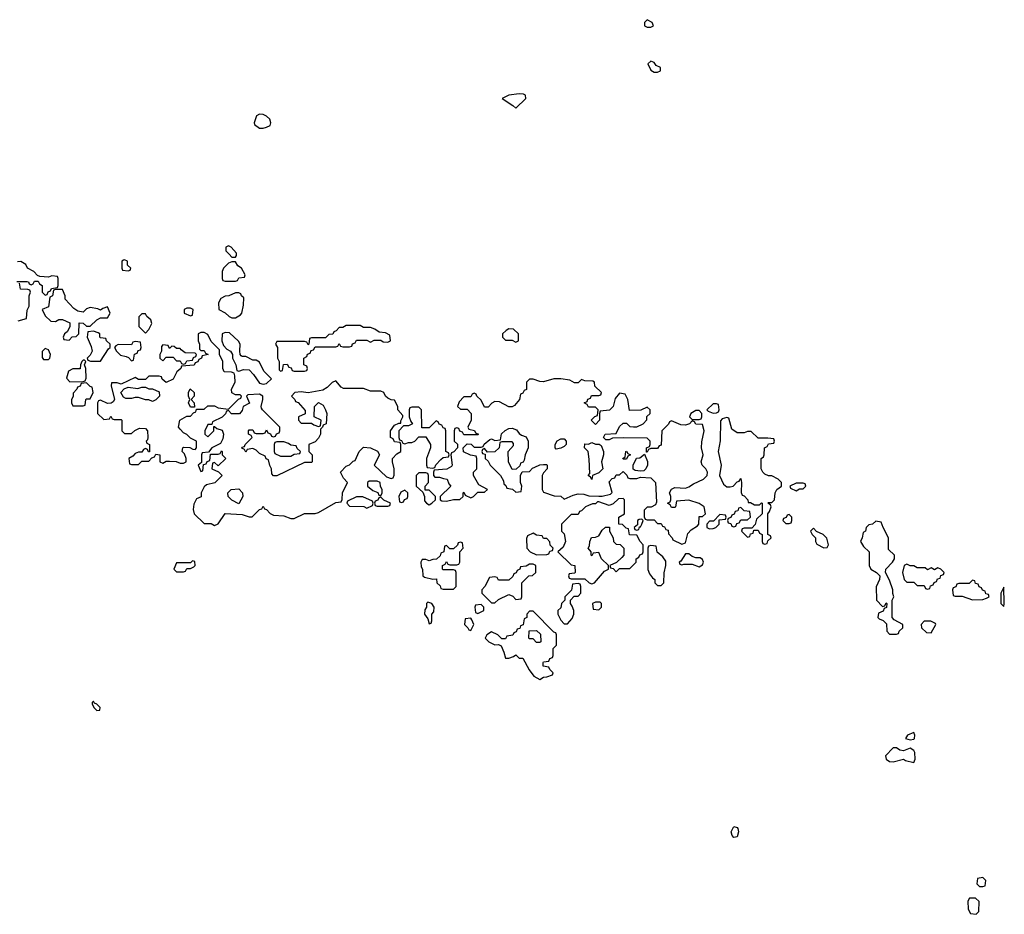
# Model space of a CAD drawing. Header units: inches. Extents: x 2668334 to 2765628, y 828034 to 955234.
# Tile 124 of 218: x 2725303 to 2730993, y 841454 to 846626. Entities that reach past the tile are written whole.
import ezdxf

# ---------------------------------------------------------------- set-up
doc = ezdxf.new("R2010")
doc.units = ezdxf.units.IN
doc.header["$MEASUREMENT"] = 0
doc.layers.add('C7824', color=7, linetype='Continuous')
doc.layers.add('C7834', color=7, linetype='Continuous')

msp = doc.modelspace()

# ---------------------------------------------------------------- linework, layer by layer
at = {"layer": 'C7824', "color": 4}
for points, elevation in [([(2728930, 846626), (2728914, 846610), (2728914, 846590), (2728930, 846582), (2728950, 846582), (2728966, 846590), (2728958, 846610)], 16), ([(2728950, 846386), (2728934, 846370), (2728950, 846334), (2728970, 846322), (2728990, 846322), (2729006, 846330), (2729006, 846350), (2728982, 846362), (2728970, 846378)], 16), ([(2728190, 846197.2), (2728130, 846188.7), (2728092, 846170), (2728154, 846130), (2728170, 846114), (2728228, 846170), (2728226, 846190), (2728215.3, 846195.3)], 16), ([(2726690, 846079), (2726672, 846070), (2726658, 846030), (2726661, 846021), (2726690, 845998), (2726710, 845998), (2726730, 846004.7), (2726750, 846014), (2726755.3, 846030), (2726748.7, 846050), (2726730, 846068.7), (2726710, 846077.2)], 16), ([(2726510, 845318), (2726494, 845310), (2726494, 845290), (2726514, 845270), (2726530, 845254), (2726550, 845254), (2726556.4, 845263.6), (2726556.4, 845276.4), (2726526, 845310)], 16), ([(2725910, 845238), (2725903.6, 845236.4), (2725894, 845230), (2725894, 845190), (2725898, 845178), (2725930, 845174), (2725942, 845178), (2725946, 845190), (2725927.3, 845207.3), (2725926, 845230)], 16), ([(2726550, 845226), (2726530, 845226), (2726510, 845218), (2726482, 845190), (2726474, 845170), (2726474, 845130), (2726478, 845118), (2726490, 845114), (2726550, 845114), (2726562, 845118), (2726570, 845134), (2726602, 845138), (2726606, 845150), (2726586, 845190), (2726563.1, 845203.1)], 16), ([(2725550, 845066), (2725510, 845066), (2725498, 845062), (2725494, 845030), (2725478, 845022), (2725470, 844966), (2725434, 844950), (2725450, 844914), (2725483.6, 844883.6), (2725510, 844882), (2725530, 844892), (2725550, 844892), (2725592.7, 844872.7), (2725594, 844850), (2725578, 844822), (2725562, 844810), (2725554, 844790), (2725558, 844778), (2725590, 844774), (2725607.3, 844792.7), (2725630, 844794), (2725646, 844810), (2725647.3, 844872.7), (2725670, 844872), (2725690, 844854), (2725710, 844854), (2725748.9, 844891.1), (2725770, 844902), (2725810, 844902), (2725826, 844930), (2725810, 844966), (2725783.6, 844956.4), (2725770, 844946), (2725755.3, 844955.3), (2725710, 844962), (2725690, 844955.3), (2725670, 844935.3), (2725640.4, 844940.4), (2725616.4, 844956.4), (2725566, 845010), (2725566, 845030)], 16), ([(2726570, 845046), (2726550, 845046), (2726511.1, 845028.9), (2726490, 845028), (2726465.4, 845014.6), (2726452, 844990), (2726454, 844950), (2726490, 844932), (2726514, 844910), (2726530, 844902), (2726550, 844902), (2726580.4, 844919.6), (2726588, 844930), (2726596.4, 844976.4), (2726598, 845018), (2726586, 845030), (2726582, 845042)], 16), ([(2726030, 844926), (2726010, 844926), (2725992.7, 844907.3), (2725992.7, 844852.7), (2726030, 844814), (2726050, 844834), (2726068, 844870), (2726062, 844890), (2726038, 844910)], 16), ([(2726290, 844958), (2726270, 844958), (2726254, 844950), (2726254, 844930), (2726290, 844914), (2726302, 844918), (2726306, 844950)], 16), ([(2725730, 844826), (2725698, 844822), (2725694, 844790), (2725716.9, 844736.9), (2725722, 844710), (2725710, 844686), (2725694, 844670), (2725698, 844658), (2725712.7, 844652.7), (2725770, 844652), (2725816.4, 844723.6), (2725826, 844730), (2725826, 844750), (2725806, 844770), (2725802, 844782), (2725770, 844786), (2725766, 844790), (2725766, 844810), (2725756.4, 844816.4)], 16), ([(2726370, 844818), (2726350, 844818), (2726334, 844810), (2726334, 844770), (2726342, 844750), (2726342, 844722), (2726350, 844714), (2726370, 844714), (2726378, 844698), (2726392, 844690), (2726358, 844682), (2726354, 844670), (2726338, 844662), (2726332.7, 844647.3), (2726318, 844642), (2726311.6, 844628.4), (2726238, 844622), (2726234, 844610), (2726212, 844590), (2726190, 844548), (2726150, 844528), (2726127.3, 844547.3), (2726122, 844562), (2726110, 844566), (2726050, 844566), (2726030, 844546), (2725990, 844546), (2725970, 844558), (2725890, 844518), (2725867.3, 844527.3), (2725834, 844526), (2725832, 844510), (2725852, 844430), (2725843.6, 844416.4), (2725831.6, 844408.4), (2725810, 844408), (2725770, 844426), (2725758, 844422), (2725754, 844410), (2725754, 844350), (2725790, 844314), (2725822, 844318), (2725830, 844334), (2725838, 844318), (2725850, 844314), (2725890, 844314), (2725894, 844310), (2725894, 844250), (2725910, 844234), (2725950, 844234), (2725968.4, 844251.6), (2725996.4, 844263.6), (2726030, 844262), (2726042, 844250), (2726044.7, 844210), (2726042, 844198), (2726034, 844190), (2726038, 844178), (2726054, 844170), (2726052.7, 844127.3), (2726047.3, 844127.3), (2726042, 844142), (2726030, 844146), (2726018, 844142), (2726010, 844126), (2725990, 844126), (2725970, 844118), (2725958, 844102), (2725934, 844090), (2725938, 844058), (2725950, 844054), (2725990, 844054), (2726010, 844074), (2726050, 844074), (2726067.3, 844092.7), (2726082, 844098), (2726090, 844114), (2726114, 844110), (2726114, 844070), (2726130, 844062), (2726150, 844074), (2726170, 844074), (2726208.4, 844071.6), (2726230, 844062), (2726250, 844062), (2726266, 844070), (2726266, 844090), (2726255.3, 844115.3), (2726242, 844130), (2726246, 844150), (2726250, 844154), (2726287.3, 844152.7), (2726303.6, 844143.6), (2726318, 844142), (2726326, 844150), (2726326, 844190), (2726290, 844206), (2726270, 844228), (2726250, 844238), (2726230, 844258), (2726222, 844270), (2726228, 844310), (2726270, 844334), (2726290, 844334), (2726307.3, 844352.7), (2726322, 844358), (2726326, 844374), (2726370, 844374), (2726390, 844394), (2726430, 844394), (2726450, 844382), (2726510, 844374), (2726567.3, 844432.7), (2726582, 844438), (2726586, 844450), (2726578, 844458), (2726550, 844458), (2726528.4, 844468.4), (2726528, 844490), (2726548, 844530), (2726547.3, 844567.3), (2726542, 844582), (2726527.3, 844587.3), (2726486, 844590), (2726478, 844610), (2726478, 844650), (2726458, 844690), (2726458, 844718), (2726410, 844766), (2726390, 844806)], 16), ([(2726490, 844818), (2726474, 844810), (2726472, 844770), (2726482, 844742), (2726501, 844721), (2726522, 844710), (2726534, 844690), (2726534, 844670), (2726551.6, 844631.6), (2726558, 844598), (2726570, 844594), (2726596.4, 844603.6), (2726630, 844602), (2726655.3, 844575.3), (2726690, 844524.7), (2726710, 844518), (2726730, 844522), (2726758, 844550), (2726714.6, 844594.6), (2726690, 844646), (2726670, 844658), (2726650, 844658), (2726610, 844678), (2726590, 844678), (2726583.1, 844683.1), (2726578, 844690), (2726575.3, 844710), (2726578, 844750), (2726568.4, 844768.4), (2726516.4, 844816.4)], 16), ([(2727270, 844858), (2727190, 844858), (2727170, 844846), (2727150, 844846), (2727132.7, 844827.3), (2727118, 844822), (2727112.7, 844807.3), (2727090, 844806), (2727070, 844786), (2726990, 844786), (2726978, 844782), (2726974, 844750), (2726970, 844746), (2726962, 844762), (2726950, 844766), (2726790, 844766), (2726782, 844750), (2726794, 844730), (2726794, 844670), (2726802, 844650), (2726802, 844602), (2726810, 844594), (2726822, 844598), (2726827.3, 844632.7), (2726850, 844634), (2726858, 844618), (2726872.7, 844612.7), (2726878, 844598), (2726890, 844594), (2726950, 844594), (2726962, 844598), (2726966, 844610), (2726962, 844622), (2726946, 844630), (2726946, 844670), (2726962, 844678), (2726967.3, 844692.7), (2726982, 844698), (2726987.3, 844712.7), (2727002, 844718), (2727010, 844734), (2727130, 844734), (2727142, 844738), (2727150, 844754), (2727158, 844738), (2727170, 844734), (2727210, 844734), (2727222, 844738), (2727227.3, 844752.7), (2727242, 844758), (2727250, 844774), (2727310, 844774), (2727330, 844762), (2727352.7, 844772.7), (2727390, 844774), (2727403.6, 844763.6), (2727430, 844762), (2727446, 844770), (2727442, 844802), (2727416.4, 844816.4), (2727380.4, 844820.4), (2727356.4, 844836.4), (2727330, 844846), (2727290, 844846)], 16), ([(2728130, 844838), (2728114, 844830), (2728094, 844810), (2728094, 844790), (2728110, 844774), (2728150, 844774), (2728170, 844762), (2728186, 844770), (2728186, 844810), (2728156.4, 844836.4)], 16), ([(2725970, 844766), (2725958, 844762), (2725950, 844746), (2725871.6, 844748.4), (2725859.6, 844740.4), (2725852, 844730), (2725862, 844710), (2725886, 844686), (2725919.6, 844679.6), (2725932.7, 844672.7), (2725950, 844654), (2725962, 844658), (2725967.3, 844692.7), (2725982, 844698), (2725987.3, 844712.7), (2726002, 844718), (2726006, 844730), (2726002, 844762)], 16), ([(2725450, 844726), (2725432.7, 844707.3), (2725432.7, 844672.7), (2725442, 844662), (2725470, 844662), (2725478, 844670), (2725482, 844690), (2725470, 844718)], 16), ([(2726130, 844746), (2726123.6, 844736.4), (2726122, 844710), (2726114, 844690), (2726114, 844670), (2726130, 844654), (2726150, 844674), (2726190, 844674), (2726210, 844654), (2726230, 844654), (2726238, 844638), (2726250, 844634), (2726262, 844638), (2726270, 844654), (2726302, 844658), (2726307.3, 844672.7), (2726322, 844678), (2726326, 844690), (2726318, 844698), (2726260.4, 844700.4), (2726236.4, 844716.4), (2726230, 844726), (2726210, 844726), (2726196.4, 844736.4), (2726182, 844738), (2726170, 844726), (2726162, 844742)], 16), ([(2725678, 844658), (2725670, 844658), (2725662, 844650), (2725654, 844630), (2725652, 844608), (2725610, 844608), (2725586, 844594), (2725574, 844554), (2725592.7, 844532.7), (2725670, 844534), (2725682, 844538), (2725687.3, 844552.7), (2725686, 844610), (2725678, 844630), (2725686, 844650)], 16), ([(2727130, 844538), (2727110, 844528.7), (2727080.7, 844499.3), (2727055.9, 844484.1), (2726970, 844468), (2726930, 844474), (2726894, 844470), (2726874, 844450), (2726894, 844430), (2726898, 844418), (2726912.7, 844412.7), (2726952.7, 844367.3), (2726952.7, 844347.3), (2726914, 844330), (2726914, 844310), (2726930, 844294), (2726990, 844294), (2727003.6, 844283.6), (2727030, 844274), (2727042, 844278), (2727046, 844310), (2727006, 844330), (2727008, 844390), (2727030, 844412), (2727056.9, 844396.9), (2727071.1, 844371.1), (2727078, 844350), (2727074, 844290), (2727058, 844282), (2727054, 844270), (2727042, 844258), (2727042, 844230), (2727030, 844206), (2727010, 844186), (2726974, 844170), (2726974, 844130), (2726994, 844110), (2726994, 844070), (2726990, 844066), (2726950, 844066), (2726790, 843988), (2726770, 843988), (2726760.4, 844000.4), (2726758, 844030), (2726748.4, 844048.4), (2726742, 844082), (2726727.3, 844087.3), (2726722, 844102), (2726690, 844118), (2726670, 844138), (2726650, 844146), (2726618, 844142), (2726610, 844126), (2726602, 844142), (2726588, 844148), (2726590, 844154), (2726602, 844158), (2726606, 844170), (2726646, 844210), (2726642, 844222), (2726626, 844230), (2726626, 844250), (2726630, 844254), (2726650, 844254), (2726658, 844238), (2726670, 844234), (2726710, 844234), (2726722, 844238), (2726730, 844254), (2726738, 844238), (2726752.7, 844232.7), (2726758, 844218), (2726770, 844214), (2726782, 844218), (2726787.3, 844232.7), (2726802, 844238), (2726806, 844250), (2726806, 844270), (2726706, 844370), (2726700.4, 844380.4), (2726698, 844390), (2726708, 844430), (2726708, 844450), (2726690, 844462), (2726622, 844458), (2726614, 844450), (2726631.3, 844408.7), (2726594, 844390), (2726590, 844366), (2726572.7, 844347.3), (2726528, 844348), (2726510, 844366), (2726498, 844362), (2726492.7, 844347.3), (2726472.7, 844327.3), (2726418, 844302), (2726414, 844286), (2726390, 844286), (2726374, 844250), (2726374, 844230), (2726390, 844214), (2726426, 844250), (2726426, 844274), (2726430, 844274), (2726442, 844262), (2726472.7, 844252.7), (2726482, 844230), (2726476.9, 844203.1), (2726463.6, 844176.4), (2726414, 844150), (2726394, 844126), (2726358, 844122), (2726354, 844110), (2726354, 844066), (2726334, 844050), (2726350, 844014), (2726362, 844018), (2726366, 844054), (2726382, 844058), (2726387.3, 844072.7), (2726402, 844078), (2726406, 844114), (2726450, 844114), (2726462, 844118), (2726470, 844134), (2726474, 844130), (2726474, 844110), (2726494, 844090), (2726450, 844046), (2726430, 844066), (2726418, 844062), (2726414, 844030), (2726452.7, 844012.7), (2726474, 843990), (2726431, 843949), (2726383.6, 843936.4), (2726370, 843926), (2726352, 843890), (2726351.6, 843868.4), (2726324.7, 843855.3), (2726310, 843826), (2726305.4, 843794.6), (2726312, 843770), (2726370, 843714), (2726410, 843714), (2726430, 843702), (2726450, 843712), (2726490, 843772), (2726590, 843764.7), (2726630, 843752), (2726647.3, 843752.7), (2726690, 843794), (2726702, 843798), (2726710, 843814), (2726718, 843798), (2726730, 843794), (2726751.6, 843771.6), (2726770, 843762), (2726830, 843758), (2726870, 843742), (2726890, 843742), (2726948.9, 843771.1), (2727010, 843771.3), (2727030, 843776), (2727130, 843834), (2727162, 843838), (2727167.3, 843852.7), (2727168.9, 843891.1), (2727198, 843950), (2727174.6, 843974.6), (2727158, 844010), (2727190, 844044.7), (2727210, 844052), (2727230, 844074), (2727242, 844078), (2727266, 844130), (2727290, 844154), (2727331.6, 844151.6), (2727371.1, 844131.1), (2727382, 844110), (2727352, 844050), (2727423.6, 843983.6), (2727450, 843974), (2727462, 843978), (2727467.3, 843992.7), (2727468, 844030), (2727458, 844070), (2727458, 844090), (2727483.1, 844116.9), (2727506, 844130), (2727506, 844170), (2727502, 844182), (2727470, 844186), (2727462, 844202), (2727446, 844210), (2727446, 844250), (2727470, 844282), (2727494, 844294), (2727506, 844294), (2727506, 844306), (2727518, 844330), (2727518, 844338), (2727488, 844370), (2727488, 844390), (2727470, 844426), (2727450, 844428), (2727430, 844438), (2727418, 844450), (2727408, 844470), (2727390, 844479), (2727330, 844479), (2727290, 844494), (2727174.5, 844494.5), (2727161.2, 844501.2)], 16), ([(2728430, 844549.2), (2728390, 844549.2), (2728330, 844533.2), (2728310, 844534), (2728270, 844548), (2728250, 844548), (2728232, 844530), (2728231.6, 844488.4), (2728218, 844482), (2728210, 844466), (2728198, 844462), (2728192, 844430), (2728163.6, 844396.4), (2728150, 844388), (2728130, 844388), (2728076.4, 844416.4), (2728050, 844418), (2728031.6, 844408.4), (2728010, 844386), (2727990, 844386), (2727970, 844426), (2727946, 844450), (2727942, 844462), (2727930, 844466), (2727918, 844462), (2727910, 844446), (2727870, 844446), (2727843.6, 844416.4), (2727834, 844390), (2727850, 844374), (2727890, 844374), (2727912, 844350), (2727912, 844310), (2727894, 844270), (2727898, 844258), (2727931.6, 844251.6), (2727938, 844238), (2727954, 844230), (2727950, 844226), (2727870, 844226), (2727862, 844242), (2727847.3, 844247.3), (2727842, 844262), (2727830, 844266), (2727818, 844262), (2727814, 844250), (2727814, 844190), (2727832.7, 844172.7), (2727834, 844150), (2727812.7, 844127.3), (2727798, 844122), (2727794, 844110), (2727802, 844050), (2727798, 844042), (2727771.6, 844028.4), (2727698, 844022), (2727694, 844010), (2727694, 843990), (2727702, 843982), (2727730, 843982), (2727752.7, 843972.7), (2727774, 843970), (2727783.6, 843943.6), (2727794, 843930), (2727734, 843870), (2727734, 843850), (2727743.6, 843843.6), (2727770, 843842), (2727810, 843852), (2727847.3, 843852.7), (2727866, 843870), (2727866, 843890), (2727870, 843894), (2727878, 843878), (2727910, 843862), (2727926, 843870), (2727950, 843894), (2727990, 843894), (2728006, 843910), (2727956.4, 843936.4), (2727926, 843990), (2727926, 844010), (2727946, 844030), (2727946, 844090), (2727942, 844102), (2727908.4, 844108.4), (2727867.3, 844127.3), (2727866, 844150), (2727890, 844174), (2727911.6, 844171.6), (2727930, 844154), (2727970, 844154), (2727982, 844158), (2727987.3, 844172.7), (2728020.4, 844199.6), (2728030, 844202), (2728050, 844194), (2728082, 844198), (2728087.3, 844232.7), (2728108.4, 844251.6), (2728130, 844262), (2728150, 844264.7), (2728175.3, 844255.3), (2728190, 844234), (2728203.6, 844223.6), (2728230, 844214), (2728242, 844190), (2728242, 844150), (2728224.7, 844110), (2728219.6, 844080.4), (2728212.7, 844067.3), (2728198, 844062), (2728192.7, 844047.3), (2728172.7, 844027.3), (2728150, 844026), (2728128, 844070), (2728126, 844130), (2728156.4, 844163.6), (2728156.4, 844176.4), (2728150, 844186), (2728090, 844186), (2728078, 844182), (2728074, 844150), (2728050, 844128), (2728006, 844126), (2727990, 844146), (2727978, 844142), (2727974, 844130), (2727978, 844118), (2727994, 844114), (2727994, 844090), (2728010, 844074), (2728022, 844050), (2728082, 843990), (2728099.6, 843959.6), (2728102, 843942), (2728112.7, 843932.7), (2728118, 843918), (2728151.6, 843911.6), (2728170, 843894), (2728202, 843898), (2728206, 843930), (2728198, 843950), (2728198, 843990), (2728207.3, 844012.7), (2728250, 844014), (2728267.3, 844032.7), (2728280.4, 844039.6), (2728310, 844052), (2728330, 844054), (2728350, 844054), (2728352, 844050), (2728352, 844030), (2728330, 844006), (2728322, 843990), (2728322, 843910), (2728330, 843894), (2728392.7, 843872.7), (2728430, 843871.3), (2728450, 843854), (2728502, 843878), (2728530, 843884.7), (2728563.6, 843883.6), (2728592.7, 843872.7), (2728650, 843871.3), (2728670, 843871.3), (2728718, 843882), (2728727.3, 843892.7), (2728710, 843954), (2728727.3, 843972.7), (2728742, 843978), (2728750, 843994), (2728770, 843994), (2728790, 844014), (2728812.7, 843992.7), (2728818, 843978), (2728830, 843974), (2728870, 843974), (2728890, 843982), (2728950, 843978), (2728978, 843950), (2728983.6, 843836.4), (2728978, 843822), (2728951.6, 843808.4), (2728930, 843808), (2728912, 843790), (2728912.7, 843752.7), (2728918, 843738), (2728930, 843734), (2728970, 843734), (2728990, 843714), (2729010, 843714), (2729018, 843698), (2729030, 843694), (2729038, 843678), (2729050, 843674), (2729052.7, 843652.7), (2729074, 843630), (2729078, 843618), (2729130, 843594), (2729150, 843602), (2729164, 843656), (2729183.1, 843676.9), (2729220.4, 843699.6), (2729228, 843710), (2729230, 843754), (2729250, 843754), (2729266, 843770), (2729259, 843810), (2729230, 843828.7), (2729170, 843848), (2729098, 843842), (2729094, 843810), (2729090, 843806), (2729070, 843806), (2729062, 843822), (2729046, 843830), (2729062, 843838), (2729066, 843850), (2729066, 843870), (2729058, 843890), (2729070, 843912), (2729090, 843922), (2729150, 843918), (2729170, 843924.7), (2729197.2, 843942.8), (2729255.3, 843970), (2729275.3, 843990), (2729279, 844010), (2729268.7, 844030), (2729248, 844050), (2729242, 844070), (2729252.7, 844110), (2729244, 844150), (2729244.7, 844184.7), (2729259, 844250), (2729250, 844286), (2729210, 844288), (2729202, 844302), (2729190, 844306), (2729174, 844290), (2729150, 844282), (2729123.1, 844283.1), (2729070, 844306), (2729058, 844302), (2729052.7, 844287.3), (2729014, 844250), (2729010, 844166), (2728998, 844162), (2728990, 844146), (2728950, 844146), (2728938, 844142), (2728930, 844126), (2728926, 844126), (2728926, 844150), (2728942, 844158), (2728946, 844170), (2728946, 844190), (2728930, 844206), (2728791.6, 844208.4), (2728730, 844206), (2728710, 844198), (2728690, 844198), (2728678, 844210), (2728686, 844230), (2728750, 844234), (2728770, 844274), (2728790, 844294), (2728810, 844294), (2728830, 844274), (2728850, 844272), (2728870, 844272), (2728906, 844290), (2728927.3, 844312.7), (2728928, 844332), (2728946, 844350), (2728946, 844370), (2728930, 844386), (2728892, 844368), (2728827.3, 844367.3), (2728818, 844430), (2728802, 844462), (2728770, 844466), (2728743.6, 844436.4), (2728732, 844390), (2728711.1, 844368.9), (2728658, 844362), (2728654, 844350), (2728654, 844310), (2728630, 844286), (2728606, 844310), (2728627.3, 844332.7), (2728642, 844338), (2728646, 844370), (2728630, 844386), (2728590, 844386), (2728582, 844402), (2728566, 844410), (2728582, 844418), (2728587.3, 844432.7), (2728602, 844438), (2728607.3, 844452.7), (2728650, 844454), (2728662, 844458), (2728666, 844470), (2728627.3, 844507.3), (2728626, 844530), (2728616.4, 844536.4), (2728570, 844538), (2728550, 844546), (2728530, 844526), (2728510, 844526), (2728482, 844542)], 16), ([(2725690, 844526), (2725658, 844522), (2725652, 844508), (2725638, 844502), (2725634, 844490), (2725612.7, 844467.3), (2725611.6, 844448.4), (2725602, 844430), (2725602, 844410), (2725610, 844394), (2725670, 844394), (2725682, 844398), (2725686, 844430), (2725690, 844434), (2725710, 844434), (2725728, 844470), (2725722, 844502), (2725710, 844506)], 16), ([(2726070, 844418), (2726050, 844428), (2726030, 844428.7), (2725990, 844442), (2725970, 844442), (2725950, 844435.3), (2725916.4, 844436.4), (2725903.1, 844443.1), (2725888, 844470), (2725907.3, 844492.7), (2725930, 844502), (2725986, 844494), (2726010, 844502), (2726030, 844502), (2726050, 844492), (2726071.6, 844491.6), (2726110, 844474), (2726112, 844450), (2726090, 844428)], 16), ([(2726290, 844386), (2726278, 844410), (2726286, 844430), (2726278, 844450), (2726278, 844470), (2726288.9, 844491.1), (2726311.1, 844471.1), (2726311.3, 844448.7), (2726294, 844430), (2726311.6, 844411.6), (2726314, 844386), (2726310, 844386)], 16), ([(2727610, 844386), (2727570, 844386), (2727558, 844382), (2727554, 844370), (2727554, 844330), (2727563.6, 844303.6), (2727574, 844290), (2727550, 844278), (2727522, 844278), (2727494, 844250), (2727494, 844210), (2727498, 844198), (2727510, 844194), (2727518, 844178), (2727530, 844174), (2727550, 844182), (2727570, 844182), (2727586, 844190), (2727610, 844214), (2727650, 844214), (2727678, 844170), (2727678, 844150), (2727654, 844090), (2727654, 844050), (2727658, 844038), (2727690, 844034), (2727702, 844038), (2727707.3, 844052.7), (2727736.4, 844083.6), (2727750, 844094), (2727782, 844098), (2727786, 844110), (2727782, 844122), (2727766, 844130), (2727766, 844250), (2727762, 844262), (2727750, 844266), (2727742, 844282), (2727727.3, 844287.3), (2727722, 844302), (2727710, 844306), (2727670, 844266), (2727627.3, 844267.3), (2727626, 844370)], 16), ([(2729230, 844366), (2729210, 844366), (2729182, 844350), (2729174, 844330), (2729190, 844314), (2729230, 844314), (2729242, 844318), (2729246, 844330), (2729246, 844350)], 16), ([(2729330, 844406), (2729310, 844406), (2729274, 844370), (2729282, 844362), (2729310, 844352), (2729330, 844354), (2729342, 844358), (2729346, 844370), (2729342, 844402)], 16), ([(2729390, 844326), (2729362, 844318), (2729352.7, 844307.3), (2729351.6, 844191.6), (2729339.1, 844130), (2729356.3, 844050), (2729346.8, 843990), (2729370, 843941), (2729390, 843926), (2729410, 843924.7), (2729426, 843930), (2729450, 843954), (2729462, 843958), (2729470, 843974), (2729474, 843950), (2729472.7, 843892.7), (2729478, 843878), (2729490, 843874), (2729512, 843850), (2729514, 843834), (2729526, 843834), (2729550, 843822), (2729578, 843822), (2729590, 843832), (2729594, 843830), (2729594, 843770), (2729562, 843738), (2729552.7, 843707.3), (2729534, 843686), (2729490, 843686), (2729478, 843682), (2729474, 843670), (2729510, 843634), (2729522, 843638), (2729527.3, 843652.7), (2729542, 843658), (2729546, 843674), (2729570, 843674), (2729578, 843658), (2729594, 843650), (2729594, 843610), (2729598, 843598), (2729610, 843594), (2729622, 843598), (2729627.3, 843612.7), (2729646, 843630), (2729642, 843642), (2729626, 843650), (2729626, 843770), (2729636.4, 843783.6), (2729646, 843810), (2729642, 843822), (2729626, 843830), (2729630, 843834), (2729650, 843834), (2729666, 843850), (2729668.7, 843890), (2729678, 843910), (2729706, 843930), (2729706, 843950), (2729686, 843970), (2729650, 843988), (2729630, 843988), (2729610, 843998), (2729598, 844010), (2729588, 844030), (2729588, 844090), (2729602, 844098), (2729606, 844110), (2729608.4, 844151.6), (2729622, 844158), (2729630, 844174), (2729662, 844178), (2729666, 844190), (2729662, 844202), (2729627.3, 844207.3), (2729570, 844206), (2729530, 844246), (2729510, 844246), (2729490, 844238), (2729450, 844238), (2729418, 844258), (2729402, 844322)], 16), ([(2726830, 844186), (2726790, 844186), (2726778, 844182), (2726774, 844170), (2726774, 844130), (2726778, 844118), (2726810, 844102), (2726870, 844102), (2726890, 844114), (2726922, 844118), (2726926, 844130), (2726907.3, 844147.3), (2726902, 844162), (2726870, 844166), (2726856.4, 844176.4)], 16), ([(2728404, 844144), (2728398, 844150), (2728398, 844170), (2728410, 844192), (2728430, 844202), (2728450, 844202), (2728462, 844190), (2728462, 844170), (2728450, 844158), (2728430, 844148)], 16), ([(2728630, 844172), (2728652, 844172), (2728663.6, 844163.6), (2728678, 844130), (2728678, 844110), (2728666, 844070), (2728674, 844030), (2728650, 844006), (2728614, 843990), (2728610, 843968), (2728602, 843982), (2728588, 843990), (2728598, 844002), (2728594.6, 844085.4), (2728588, 844130), (2728568, 844150), (2728570, 844174), (2728590, 844172), (2728610, 844182)], 16), ([(2728790, 844086), (2728788, 844090), (2728802, 844098), (2728806, 844130), (2728810, 844132), (2728818, 844118), (2728834, 844110), (2728818, 844102), (2728810, 844086)], 16), ([(2728890, 844015.3), (2728860.4, 844020.4), (2728848, 844028), (2728848, 844050), (2728868, 844092), (2728887.3, 844092.7), (2728914, 844114), (2728931.1, 844071.1), (2728932, 844050), (2728922, 844030), (2728910, 844018)], 16), ([(2727370, 843958), (2727322, 843958), (2727314, 843950), (2727314, 843930), (2727343.6, 843903.6), (2727372.7, 843892.7), (2727378, 843878), (2727390, 843874), (2727398, 843890), (2727398, 843910), (2727388, 843928), (2727386, 843950)], 16), ([(2727650, 844006), (2727610, 844006), (2727594, 843990), (2727594, 843930), (2727634, 843894), (2727642, 843870), (2727643.6, 843843.6), (2727654, 843830), (2727670, 843822), (2727686, 843830), (2727706, 843850), (2727706, 843870), (2727670, 843906), (2727646, 843906), (2727646, 843930), (2727666, 843950), (2727666, 843990), (2727662, 844002)], 16), ([(2726570, 843828), (2726530, 843848), (2726508, 843870), (2726506, 843890), (2726526, 843910), (2726570, 843914), (2726591.6, 843891.6), (2726592, 843870)], 16), ([(2727530, 843906), (2727505.4, 843894.6), (2727494, 843870), (2727498, 843838), (2727510, 843834), (2727522, 843838), (2727527.3, 843852.7), (2727542, 843858), (2727546, 843870), (2727546, 843890)], 16), ([(2729830, 843946), (2729790, 843946), (2729754, 843930), (2729758, 843918), (2729790, 843902), (2729810, 843914), (2729830, 843914), (2729846, 843930), (2729842, 843942)], 16), ([(2727250, 843868), (2727198, 843842), (2727194, 843830), (2727210, 843814), (2727292, 843812), (2727310, 843802), (2727342, 843818), (2727346, 843830), (2727342, 843842), (2727287.3, 843867.3)], 16), ([(2727390, 843866), (2727378, 843862), (2727372.7, 843847.3), (2727358, 843842), (2727354, 843830), (2727358, 843818), (2727370, 843814), (2727430, 843814), (2727442, 843818), (2727446, 843830), (2727407.3, 843847.3)], 16), ([(2728790, 843858), (2728763.6, 843856.4), (2728732.7, 843827.3), (2728710, 843818), (2728650, 843838), (2728642, 843838), (2728630, 843828), (2728612.7, 843827.3), (2728590, 843818), (2728574, 843810), (2728550, 843786), (2728538, 843782), (2728530, 843766), (2728490, 843766), (2728434, 843710), (2728434, 843670), (2728450, 843654), (2728458, 843610), (2728443.6, 843576.4), (2728414, 843550), (2728490, 843474), (2728512, 843470), (2728514, 843430), (2728510, 843426), (2728478, 843422), (2728474, 843410), (2728478, 843398), (2728490, 843394), (2728570, 843394), (2728594, 843370), (2728610, 843364.7), (2728626, 843370), (2728683.1, 843436.9), (2728706, 843450), (2728706, 843470), (2728666, 843510), (2728650, 843546), (2728618, 843542), (2728610, 843526), (2728606, 843530), (2728606, 843550), (2728588, 843570), (2728596.4, 843583.6), (2728598, 843610), (2728607.3, 843632.7), (2728630, 843634), (2728650, 843642), (2728670, 843674), (2728688.4, 843691.6), (2728711.3, 843691.3), (2728712, 843670), (2728732, 843630), (2728734, 843610), (2728750, 843594), (2728772.7, 843592.7), (2728794, 843570), (2728794, 843530), (2728783.6, 843516.4), (2728752.7, 843487.3), (2728714, 843470), (2728718, 843458), (2728732.7, 843452.7), (2728750, 843434), (2728770, 843454), (2728830, 843454), (2728866, 843490), (2728866, 843510), (2728882, 843518), (2728887.3, 843532.7), (2728902, 843538), (2728906, 843550), (2728906, 843590), (2728888.4, 843608.4), (2728870, 843646), (2728827.3, 843647.3), (2728822, 843682), (2728807.3, 843687.3), (2728787.3, 843707.3), (2728766, 843710), (2728766, 843750), (2728798, 843770), (2728798, 843850)], 16), ([(2729470, 843806), (2729458, 843802), (2729452.7, 843787.3), (2729438, 843782), (2729432.7, 843767.3), (2729418, 843762), (2729412.7, 843747.3), (2729398, 843742), (2729394, 843730), (2729398, 843718), (2729412.7, 843712.7), (2729418, 843698), (2729430, 843694), (2729442, 843698), (2729447.3, 843712.7), (2729462, 843718), (2729470, 843734), (2729510, 843734), (2729526, 843750), (2729522, 843782), (2729490, 843786)], 16), ([(2728898, 843738), (2728883.6, 843736.4), (2728874, 843730), (2728874, 843706), (2728854, 843690), (2728858, 843678), (2728870, 843674), (2728882, 843678), (2728886, 843694), (2728890, 843694), (2728898, 843710), (2728906, 843730)], 16), ([(2729350, 843766), (2729312.7, 843727.3), (2729290, 843726), (2729274, 843710), (2729274, 843690), (2729290, 843682), (2729310, 843684.7), (2729326, 843690), (2729346, 843710), (2729346, 843734), (2729382, 843738), (2729386, 843750), (2729382, 843762)], 16), ([(2729750, 843766), (2729738, 843762), (2729732.7, 843747.3), (2729718, 843742), (2729714, 843730), (2729730, 843714), (2729750, 843714), (2729762, 843718), (2729766, 843730), (2729766, 843750)], 16), ([(2729890, 843686), (2729874, 843670), (2729882, 843650), (2729902, 843630), (2729902, 843610), (2729910, 843594), (2729950, 843572), (2729970, 843574), (2729978, 843590), (2729968.4, 843628.4), (2729946, 843650), (2729907.3, 843667.3)], 16), ([(2728270, 843658), (2728238, 843642), (2728232.7, 843627.3), (2728234, 843570), (2728254, 843550), (2728290, 843532), (2728350, 843534), (2728362, 843538), (2728367.3, 843552.7), (2728382, 843558), (2728386, 843570), (2728368, 843588), (2728367.3, 843607.3), (2728350, 843626), (2728330, 843626), (2728322, 843642), (2728290, 843646)], 16), ([(2727850, 843606), (2727838, 843602), (2727832.7, 843587.3), (2727810, 843566), (2727790, 843566), (2727770, 843586), (2727758, 843582), (2727754, 843550), (2727738, 843542), (2727732.7, 843527.3), (2727712.7, 843507.3), (2727690, 843506), (2727670, 843498), (2727650, 843506), (2727630, 843506), (2727622, 843490), (2727623.6, 843463.6), (2727632, 843450), (2727634, 843410), (2727643.6, 843403.6), (2727690, 843392), (2727712.7, 843392.7), (2727714, 843370), (2727732.7, 843352.7), (2727738, 843338), (2727750, 843334), (2727810, 843334), (2727826, 843350), (2727826, 843430), (2727822, 843442), (2727810, 843446), (2727750, 843446), (2727746, 843450), (2727746, 843470), (2727762, 843478), (2727770, 843494), (2727778, 843478), (2727790, 843474), (2727830, 843474), (2727842, 843478), (2727846, 843490), (2727846, 843550), (2727866, 843570), (2727862, 843602)], 16), ([(2728950, 843586), (2728938, 843582), (2728934, 843570), (2728932.7, 843447.3), (2728942, 843422), (2728959.6, 843399.6), (2728974, 843390), (2728974, 843370), (2728990, 843354), (2729010, 843354), (2729026, 843370), (2729028.4, 843428.4), (2729038, 843470), (2729036.4, 843496.4), (2729020.4, 843520.4), (2728987.3, 843547.3), (2728982, 843582)], 16), ([(2729170, 843538), (2729150, 843538), (2729123.6, 843496.4), (2729114, 843490), (2729118, 843478), (2729130, 843474), (2729142, 843478), (2729190, 843478), (2729230, 843462), (2729250, 843474), (2729255.3, 843490), (2729250, 843506), (2729235.3, 843515.3), (2729210, 843515.3), (2729190, 843522)], 16), ([(2726302, 843498), (2726290, 843486), (2726210, 843486), (2726194, 843450), (2726210, 843434), (2726250, 843434), (2726262, 843438), (2726270, 843454), (2726290, 843454), (2726310, 843462), (2726318, 843470), (2726314.6, 843494.6)], 16), ([(2728270, 843478), (2728250, 843478), (2728230, 843466), (2728198, 843462), (2728194, 843450), (2728178, 843442), (2728172.7, 843427.3), (2728158, 843422), (2728152.7, 843407.3), (2728130, 843386), (2728070, 843386), (2728062, 843402), (2728050, 843406), (2728018, 843402), (2727991.6, 843348.4), (2727974, 843330), (2727974, 843310), (2728030, 843254), (2728050, 843254), (2728070, 843274), (2728130, 843302), (2728152.7, 843292.7), (2728170, 843274), (2728202, 843278), (2728206, 843290), (2728206, 843370), (2728246, 843410), (2728267.3, 843412.7), (2728286, 843430), (2728286, 843470)], 16), ([(2728530, 843366), (2728498, 843362), (2728492.7, 843327.3), (2728454, 843290), (2728454, 843270), (2728434, 843250), (2728430, 843226), (2728414, 843210), (2728414, 843190), (2728430, 843154), (2728450, 843134), (2728470, 843134), (2728496.4, 843163.6), (2728506, 843190), (2728506, 843210), (2728496.4, 843236.4), (2728486, 843250), (2728486, 843270), (2728507.3, 843292.7), (2728530, 843294), (2728546, 843310), (2728546, 843350), (2728542, 843362)], 16), ([(2727662, 843258), (2727654, 843250), (2727654, 843230), (2727645.4, 843214.6), (2727642, 843190), (2727662, 843162), (2727670, 843134), (2727682, 843138), (2727686, 843150), (2727686, 843190), (2727696.4, 843203.6), (2727698, 843230), (2727686, 843250)], 16), ([(2727970, 843246), (2727938, 843242), (2727934, 843230), (2727938, 843198), (2727950, 843194), (2727970, 843202), (2727986, 843210), (2727986, 843230)], 16), ([(2728658, 843258), (2728630, 843258), (2728614, 843250), (2728618, 843218), (2728650, 843214), (2728666, 843230), (2728666, 843250)], 16), ([(2727910, 843166), (2727878, 843162), (2727874, 843130), (2727894, 843110), (2727898, 843098), (2727910, 843094), (2727928, 843130), (2727916.4, 843156.4)], 16), ([(2728270, 843206), (2728250, 843206), (2728234, 843190), (2728234, 843170), (2728218, 843162), (2728212.7, 843127.3), (2728198, 843122), (2728192.7, 843107.3), (2728178, 843102), (2728172.7, 843087.3), (2728158, 843082), (2728152.7, 843067.3), (2728118, 843062), (2728110, 843046), (2728090, 843046), (2728066, 843070), (2728030, 843088), (2728002, 843070), (2727994, 843050), (2728014, 843030), (2728050, 843012), (2728070, 843014), (2728085.4, 843005.4), (2728102, 842970), (2728110, 842934), (2728130, 842934), (2728156.4, 842943.6), (2728170, 842954), (2728190, 842934), (2728210, 842934), (2728246.8, 842866.8), (2728274, 842830), (2728310, 842812), (2728330, 842824.7), (2728350, 842826), (2728382, 842838), (2728386, 842850), (2728366, 842870), (2728362, 842882), (2728328.9, 842888.9), (2728328, 842910), (2728330, 842914), (2728362, 842918), (2728367.3, 842932.7), (2728382, 842938), (2728386, 842950), (2728386, 842990), (2728406, 843010), (2728406, 843070), (2728402, 843082), (2728390, 843086)], 16), ([(2728290, 843026), (2728270, 843046), (2728250, 843046), (2728246, 843050), (2728247.3, 843092.7), (2728290, 843094), (2728312.7, 843072.7), (2728314, 843030), (2728310, 843026)], 16), ([(2725730, 842686), (2725722, 842678), (2725722, 842670), (2725732, 842650), (2725750, 842632), (2725766, 842634), (2725768, 842650), (2725750, 842668), (2725735.3, 842675.3)], 16), ([(2729430, 841897.2), (2729420.9, 841910), (2729415.1, 841930), (2729430, 841961), (2729450, 841956), (2729453, 841950), (2729457.1, 841930), (2729450, 841901.2)], 12)]:
    msp.add_lwpolyline(points, close=True, dxfattribs=dict(at, elevation=elevation))
at = {"layer": 'C7824', "color": 4, "elevation": 16}
for points in [[(2725287.3, 845112.7), (2725347.3, 845112.7), (2725354, 845110), (2725358, 845098), (2725370, 845094), (2725382, 845098), (2725390, 845114), (2725410, 845114), (2725418, 845098), (2725434, 845090), (2725434, 845050), (2725450, 845034), (2725462, 845038), (2725467.3, 845052.7), (2725482, 845058), (2725487.3, 845072.7), (2725522, 845078), (2725526, 845090), (2725526, 845130), (2725522, 845142), (2725490, 845146), (2725470, 845138), (2725420.4, 845140.4), (2725407.3, 845147.3), (2725386, 845170), (2725348.7, 845188.7), (2725338, 845210), (2725310, 845228), (2725290, 845226)], [(2725294.6, 844885.4), (2725342, 844898), (2725347.3, 844947.3), (2725358, 844970), (2725358, 845030), (2725366, 845050), (2725362, 845062), (2725350, 845066), (2725307.3, 845067.3), (2725302, 845102)]]:
    msp.add_lwpolyline(points, dxfattribs=at)
at = {"layer": 'C7834', "color": 4, "elevation": 16}
for points in [[(2730250, 843726), (2730231.3, 843708.7), (2730210, 843706), (2730194, 843690), (2730192, 843670), (2730178, 843662), (2730172, 843630), (2730162, 843610), (2730179.6, 843579.6), (2730212, 843550), (2730212, 843470), (2730222, 843450), (2730254, 843430), (2730274, 843410), (2730272, 843390), (2730252.7, 843347.3), (2730254, 843270), (2730290, 843234), (2730302, 843238), (2730310, 843254), (2730314, 843250), (2730312.7, 843227.3), (2730298, 843222), (2730292.7, 843207.3), (2730265.4, 843194.6), (2730262, 843170), (2730270, 843162), (2730292.7, 843152.7), (2730312.7, 843132.7), (2730314, 843090), (2730330, 843074), (2730370, 843074), (2730382, 843078), (2730386, 843090), (2730406, 843110), (2730406, 843130), (2730356.4, 843156.4), (2730346, 843170), (2730346, 843270), (2730355.3, 843290), (2730348.7, 843308.7), (2730348.7, 843330), (2730330, 843386), (2730306, 843430), (2730308, 843450), (2730348, 843490), (2730358, 843510), (2730358, 843530), (2730324, 843564), (2730324, 843630), (2730293.2, 843690), (2730282, 843722)], [(2730430, 843478), (2730414, 843470), (2730404.7, 843430), (2730414, 843390), (2730430, 843374), (2730470, 843374), (2730490, 843354), (2730530, 843354), (2730538, 843338), (2730550, 843334), (2730562, 843338), (2730567.3, 843352.7), (2730582, 843358), (2730587.3, 843372.7), (2730602, 843378), (2730607.3, 843392.7), (2730622, 843398), (2730627.3, 843412.7), (2730642, 843418), (2730646, 843430), (2730626, 843450), (2730610, 843458), (2730590, 843446), (2730570, 843458), (2730550, 843446), (2730536.4, 843456.4), (2730490, 843458), (2730470, 843468), (2730448.4, 843468.4)], [(2730810, 843386), (2730790, 843366), (2730730, 843366), (2730718, 843362), (2730712.7, 843347.3), (2730698, 843342), (2730694, 843330), (2730698, 843298), (2730710, 843294), (2730750, 843294), (2730810, 843272), (2730870, 843274), (2730890, 843282), (2730906, 843290), (2730902, 843302), (2730887.3, 843307.3), (2730882, 843322), (2730867.3, 843327.3), (2730862, 843342), (2730847.3, 843347.3), (2730842, 843362), (2730827.3, 843367.3), (2730822, 843382)], [(2730990, 843346), (2730974, 843310), (2730974, 843250), (2730990, 843234), (2730993.2, 843250)], [(2730568.4, 843148.4), (2730530, 843148), (2730512, 843130), (2730514, 843110), (2730543.6, 843083.6), (2730570, 843082), (2730598, 843130), (2730595.3, 843135.3)], [(2730470, 842506), (2730434, 842490), (2730422, 842470), (2730450, 842462.8), (2730470, 842466), (2730474, 842470), (2730475.3, 842490)], [(2730370, 842417.2), (2730350, 842417.2), (2730306.8, 842370), (2730311.1, 842351.1), (2730330, 842338), (2730350, 842336), (2730410, 842351.3), (2730422.8, 842342.8), (2730470, 842332), (2730479, 842350), (2730476.2, 842390), (2730470, 842401.2), (2730450, 842415.3), (2730410, 842399.3), (2730390, 842402.7)], [(2730870, 841666), (2730838, 841662), (2730834, 841630), (2730850, 841614), (2730870, 841614), (2730882, 841618), (2730886, 841650)], [(2730827.3, 841547.3), (2730792.7, 841547.3), (2730782, 841530), (2730783.6, 841483.6), (2730798, 841458), (2730830, 841454), (2730846, 841470), (2730847.3, 841527.3)]]:
    msp.add_lwpolyline(points, close=True, dxfattribs=at)

doc.saveas('drawing.dxf')
